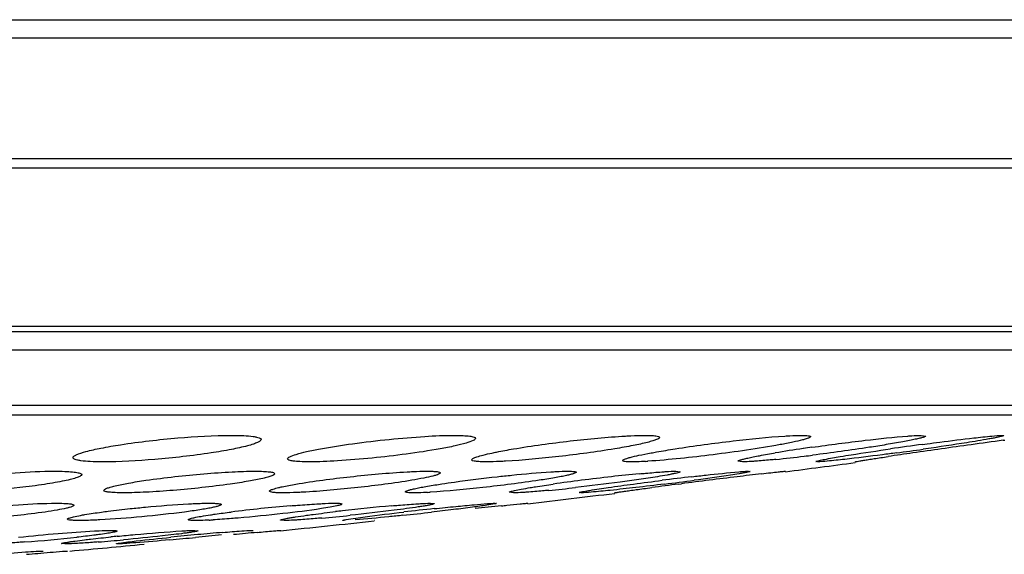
# Model space of a CAD drawing. Header units: millimetres. Extents: x 19266 to 21235, y -89 to 1237.
# Tile 27 of 74: x 19632 to 19661, y 665 to 680. Entities that reach past the tile are written whole.
import ezdxf

# ---------------------------------------------------------------- set-up
doc = ezdxf.new("R2010")
doc.units = ezdxf.units.MM
doc.header["$LTSCALE"] = 16.335
doc.layers.get('0').update_dxf_attribs({"linetype": 'CONTINUOUS'})
doc.layers.add('02___PRT_ALL_AXES', color=7, linetype='CONTINUOUS')

msp = doc.modelspace()

# ---------------------------------------------------------------- linework, layer by layer
at = {"color": 7, "linetype": 'Continuous'}
for p, q in [((19470.512, 680.333), (19702.561, 680.333)), ((19471.096, 679.8), (19701.976, 679.8)), ((19476.181, 676.269), (19696.892, 676.269)), ((19477.168, 676.001), (19696.036, 676.001)), ((19681.057, 671.36), (19492.016, 671.36)), ((19680.666, 671.198), (19492.406, 671.198)), ((19495.297, 670.677), (19677.776, 670.677)), ((19677.601, 670.662), (19495.471, 670.662)), ((19666.768, 669.045), (19506.305, 669.045)), ((19666.213, 668.763), (19506.86, 668.763))]:
    msp.add_line(p, q, dxfattribs=at)
for start, end in [(277.4734, 277.69883), (276.64201, 276.92211), (275.8451, 276.14674), (275.16699, 275.40548)]:
    msp.add_arc((19586.536, 1185.996), 523.333, start, end, dxfattribs=at)
at = {"layer": '02___PRT_ALL_AXES', "color": 7, "linetype": 'Continuous'}
for p, q in [((19658.579, 668.174), (19658.713, 668.155)), ((19658.615, 667.91), (19658.748, 667.927)), ((19660.945, 668.174), (19660.993, 668.167)), ((19660.976, 668.029), (19661.026, 668.036)), ((19658.716, 667.78), (19658.637, 667.769)), ((19653.348, 667.399), (19653.213, 667.418)), ((19655.542, 667.399), (19655.493, 667.406)), ((19656.648, 667.399), (19656.642, 667.4)), ((19651.398, 667.125), (19651.521, 667.11)), ((19653.528, 667.125), (19653.573, 667.12)), ((19654.602, 667.125), (19654.607, 667.125)), ((19644.505, 666.748), (19644.549, 666.755)), ((19651.474, 666.748), (19651.562, 666.76)), ((19646.643, 666.493), (19646.521, 666.508)), ((19648.617, 666.493), (19648.573, 666.499)), ((19649.612, 666.493), (19649.607, 666.494)), ((19644.218, 666.189), (19644.328, 666.176)), ((19646.112, 666.189), (19646.152, 666.184)), ((19647.067, 666.189), (19647.071, 666.188)), ((19639.938, 665.684), (19639.828, 665.696)), ((19641.692, 665.684), (19641.652, 665.688)), ((19642.576, 665.684), (19642.571, 665.684)), ((19637.323, 665.394), (19637.421, 665.384)), ((19638.99, 665.394), (19639.026, 665.39)), ((19639.831, 665.394), (19639.835, 665.394)), ((19632.851, 664.791), (19632.882, 664.788)), ((19633.518, 664.999), (19633.421, 665.009)), ((19633.593, 664.791), (19633.597, 664.791)), ((19635.061, 664.999), (19635.026, 665.003)), ((19635.839, 664.999), (19635.835, 665))]:
    msp.add_line(p, q, dxfattribs=at)
for centre, radius, start, end in [((19672.817, 562.556), 106.306, 97.67727, 98.18489), ((19694.546, 418.836), 251.444, 97.67246, 97.88847), ((19661.463, 624.615), 43.636, 98.3472, 99.4382), ((19663.728, 609.611), 58.81, 98.16432, 98.4079), ((19685.288, 480.467), 189.123, 98.1935, 98.41591), ((19643.748, 772.482), 105.766, 277.66564, 278.09232), ((19699.727, 380.619), 290.01, 98.03836, 98.20562), ((19703.48, 354.249), 316.645, 97.88582, 98.04358), ((19649.716, 681.07), 13.68, 273.3453, 273.5983), ((19649.488, 714.455), 47.232, 275.8814, 276.8864), ((19648.154, 725.632), 58.489, 276.8707, 277.11741), ((19655.544, 613.469), 53.834, 95.5569, 96.4315), ((19675.227, 487.246), 181.063, 96.76283, 96.98964), ((19655.317, 613.762), 53.516, 97.1743, 98.0673), ((19656.708, 603.047), 64.321, 96.42192, 97.2112), ((19664.041, 562.554), 105.117, 96.64973, 97.12766), ((19638.687, 766.529), 100.545, 277.07276, 277.5685), ((19691.437, 355.354), 313.948, 96.99694, 97.29698), ((19643.304, 681.552), 15.068, 273.1424, 273.4511), ((19642.649, 718.759), 52.436, 275.5021, 276.3674), ((19681.06, 435.926), 232.711, 97.30398, 97.49829), ((19643.911, 621.454), 44.819, 94.8498, 97.0827), ((19648.483, 605.764), 60.59, 96.48188, 96.67794), ((19648.809, 602.929), 63.443, 95.17914, 96.48572), ((19632.158, 772.369), 107.126, 276.0294, 276.48001), ((19655.632, 559.654), 106.975, 96.06486, 96.54313), ((19670.048, 442.777), 224.596, 96.0711, 96.26925), ((19636.883, 682.556), 16.882, 272.9265, 273.2941), ((19635.78, 724.57), 59.049, 275.10731, 275.91581), ((19645.732, 576.219), 89.439, 94.87293, 95.34209), ((19660.193, 440.151), 226.166, 95.34023, 95.51485), ((19628.991, 710.502), 45.57, 274.2253, 276.1445), ((19629.831, 724.424), 59.551, 274.49228, 275.2041), ((19641.14, 604.075), 61.45, 95.68497, 95.85825), ((19626.607, 772.644), 107.989, 275.3041, 275.70591), ((19647.418, 558.041), 107.695, 95.33495, 95.7562), ((19628.941, 749.673), 84.898, 275.67963, 276.1963)]:
    msp.add_arc(centre, radius, start, end, dxfattribs=at)
for points, knots in [([(19635.148, 667.9), (19635.705, 667.987), (19636.784, 668.108), (19637.869, 668.174), (19638.391, 668.174)], [0, 0, 0, 0, 0.519541, 1, 1, 1, 1]), ([(19639.258, 668.052), (19639.258, 668.036), (19639.223, 667.997), (19639.145, 667.959), (19639.02, 667.911), (19638.768, 667.839), (19638.355, 667.751), (19637.997, 667.691), (19637.796, 667.661)], [0, 0, 0, 0, 0.031202, 0.088381, 0.174975, 0.290605, 0.60134, 1, 1, 1, 1]), ([(19638.391, 668.174), (19638.513, 668.174), (19638.728, 668.17), (19638.974, 668.153), (19639.124, 668.127), (19639.199, 668.107), (19639.258, 668.077), (19639.258, 668.052)], [0, 0, 0, 0, 0.411658, 0.720009, 0.831471, 0.914018, 1, 1, 1, 1]), ([(19640.995, 667.78), (19641.308, 667.838), (19641.979, 667.941), (19643, 668.062), (19643.989, 668.145), (19644.62, 668.174), (19644.903, 668.174)], [0, 0, 0, 0, 0.242622, 0.518098, 0.784415, 1, 1, 1, 1]), ([(19645.534, 668.085), (19645.534, 668.073), (19645.51, 668.046), (19645.421, 667.998), (19645.223, 667.933), (19644.903, 667.856), (19644.648, 667.806), (19644.503, 667.78)], [0, 0, 0, 0, 0.031483, 0.08766, 0.28606, 0.594824, 1, 1, 1, 1]), ([(19644.903, 668.174), (19644.993, 668.174), (19645.147, 668.173), (19645.351, 668.154), (19645.466, 668.139), (19645.534, 668.103), (19645.534, 668.085)], [0, 0, 0, 0, 0.415064, 0.72259, 0.914297, 1, 1, 1, 1]), ([(19646.643, 667.777), (19647.194, 667.87), (19648.286, 668.018), (19649.383, 668.124), (19649.923, 668.155)], [0, 0, 0, 0, 0.508386, 1, 1, 1, 1]), ([(19650.922, 668.113), (19650.922, 668.101), (19650.888, 668.073), (19650.822, 668.045), (19650.709, 668.006), (19650.484, 667.946), (19650.112, 667.867), (19649.791, 667.81), (19649.609, 667.78)], [0, 0, 0, 0, 0.027006, 0.082105, 0.167596, 0.282902, 0.595325, 1, 1, 1, 1]), ([(19649.923, 668.155), (19649.977, 668.158), (19650.167, 668.168), (19650.358, 668.174), (19650.494, 668.174)], [0, 0, 0, 0, 0.283063, 1, 1, 1, 1]), ([(19650.494, 668.174), (19650.556, 668.174), (19650.661, 668.173), (19650.799, 668.161), (19650.877, 668.151), (19650.922, 668.126), (19650.922, 668.113)], [0, 0, 0, 0, 0.417605, 0.724214, 0.914481, 1, 1, 1, 1]), ([(19654.449, 667.902), (19653.798, 667.783), (19652.508, 667.602), (19651.213, 667.458), (19650.574, 667.417)], [0, 0, 0, 0, 0.508273, 1, 1, 1, 1]), ([(19651.376, 667.78), (19651.94, 667.868), (19653.01, 668.011), (19654.084, 668.122), (19654.591, 668.155)], [0, 0, 0, 0, 0.529607, 1, 1, 1, 1]), ([(19655.339, 668.137), (19655.339, 668.129), (19655.316, 668.111), (19655.272, 668.092), (19655.198, 668.066), (19655.047, 668.024), (19654.794, 667.967), (19654.575, 667.925), (19654.449, 667.902)], [0, 0, 0, 0, 0.025932, 0.07939, 0.162988, 0.276245, 0.587373, 1, 1, 1, 1]), ([(19654.591, 668.155), (19654.638, 668.158), (19654.8, 668.167), (19654.962, 668.174), (19655.077, 668.174)], [0, 0, 0, 0, 0.293079, 1, 1, 1, 1]), ([(19655.077, 668.174), (19655.115, 668.174), (19655.179, 668.173), (19655.263, 668.166), (19655.311, 668.16), (19655.339, 668.145), (19655.339, 668.137)], [0, 0, 0, 0, 0.419443, 0.724968, 0.914557, 1, 1, 1, 1]), ([(19655.376, 667.825), (19655.895, 667.899), (19656.83, 668.021), (19657.768, 668.124), (19658.186, 668.155)], [0, 0, 0, 0, 0.555998, 1, 1, 1, 1]), ([(19657.555, 667.902), (19657.391, 667.875), (19656.675, 667.762), (19655.956, 667.663), (19655.401, 667.594)], [0, 0, 0, 0, 0.228834, 1, 1, 1, 1]), ([(19658.713, 668.155), (19658.713, 668.146), (19658.678, 668.131), (19658.626, 668.112), (19658.526, 668.086), (19658.395, 668.056), (19658.227, 668.021), (19657.945, 667.968), (19657.717, 667.929), (19657.555, 667.902)], [0, 0, 0, 0, 0.021815, 0.074407, 0.158613, 0.273481, 0.417239, 0.587959, 1, 1, 1, 1]), ([(19658.186, 668.155), (19658.226, 668.158), (19658.357, 668.167), (19658.488, 668.174), (19658.579, 668.174)], [0, 0, 0, 0, 0.307627, 1, 1, 1, 1]), ([(19660.236, 668.012), (19660.127, 667.994), (19659.621, 667.912), (19659.114, 667.837), (19658.716, 667.78)], [0, 0, 0, 0, 0.215254, 1, 1, 1, 1]), ([(19658.748, 667.927), (19658.873, 667.944), (19659.328, 668.004), (19659.783, 668.061), (19660.115, 668.099)], [0, 0, 0, 0, 0.273968, 1, 1, 1, 1]), ([(19660.115, 668.099), (19660.293, 668.119), (19660.569, 668.147), (19660.846, 668.174), (19660.945, 668.174)], [0, 0, 0, 0, 0.64471, 1, 1, 1, 1]), ([(19660.993, 668.167), (19660.993, 668.162), (19660.97, 668.155), (19660.938, 668.144), (19660.873, 668.129), (19660.789, 668.111), (19660.68, 668.09), (19660.494, 668.056), (19660.343, 668.03), (19660.236, 668.012)], [0, 0, 0, 0, 0.019412, 0.069925, 0.15203, 0.264912, 0.407631, 0.578903, 1, 1, 1, 1]), ([(19633.758, 667.521), (19633.758, 667.536), (19633.791, 667.574), (19633.914, 667.636), (19634.183, 667.718), (19634.614, 667.812), (19634.955, 667.871), (19635.148, 667.9)], [0, 0, 0, 0, 0.031567, 0.088705, 0.290098, 0.600334, 1, 1, 1, 1]), ([(19637.796, 667.661), (19637.249, 667.578), (19636.194, 667.462), (19635.133, 667.399), (19634.626, 667.399)], [0, 0, 0, 0, 0.521497, 1, 1, 1, 1]), ([(19640.034, 667.488), (19640.034, 667.499), (19640.055, 667.525), (19640.139, 667.571), (19640.322, 667.633), (19640.622, 667.707), (19640.86, 667.755), (19640.995, 667.78)], [0, 0, 0, 0, 0.032044, 0.088319, 0.286169, 0.594313, 1, 1, 1, 1]), ([(19644.503, 667.78), (19643.843, 667.661), (19642.839, 667.534), (19641.557, 667.426), (19640.941, 667.399), (19640.665, 667.399)], [0, 0, 0, 0, 0.521012, 0.78568, 1, 1, 1, 1]), ([(19645.422, 667.459), (19645.422, 667.478), (19645.487, 667.514), (19645.592, 667.554), (19645.783, 667.607), (19645.928, 667.64), (19646.013, 667.658)], [0, 0, 0, 0, 0.087, 0.282308, 0.589118, 1, 1, 1, 1]), ([(19646.013, 667.658), (19646.059, 667.668), (19646.269, 667.711), (19646.479, 667.749), (19646.643, 667.777)], [0, 0, 0, 0, 0.222923, 1, 1, 1, 1]), ([(19649.609, 667.78), (19649.066, 667.691), (19648.002, 667.549), (19646.932, 667.447), (19646.409, 667.417)], [0, 0, 0, 0, 0.511824, 1, 1, 1, 1]), ([(19649.839, 667.436), (19649.839, 667.444), (19649.86, 667.461), (19649.901, 667.479), (19649.97, 667.504), (19650.111, 667.544), (19650.348, 667.598), (19650.553, 667.638), (19650.671, 667.66)], [0, 0, 0, 0, 0.026316, 0.079814, 0.163232, 0.276199, 0.586867, 1, 1, 1, 1]), ([(19650.671, 667.66), (19650.725, 667.67), (19650.959, 667.712), (19651.194, 667.751), (19651.376, 667.78)], [0, 0, 0, 0, 0.228949, 1, 1, 1, 1]), ([(19653.213, 667.418), (19653.213, 667.426), (19653.246, 667.441), (19653.296, 667.459), (19653.39, 667.484), (19653.514, 667.513), (19653.672, 667.546), (19653.939, 667.597), (19654.155, 667.635), (19654.308, 667.66)], [0, 0, 0, 0, 0.021929, 0.074372, 0.158295, 0.272825, 0.416312, 0.586955, 1, 1, 1, 1]), ([(19656.211, 667.554), (19656.316, 667.572), (19656.805, 667.651), (19657.296, 667.724), (19657.682, 667.78)], [0, 0, 0, 0, 0.213887, 1, 1, 1, 1]), ([(19657.856, 667.661), (19657.718, 667.642), (19657.214, 667.576), (19656.709, 667.512), (19656.343, 667.471)], [0, 0, 0, 0, 0.275111, 1, 1, 1, 1]), ([(19634.626, 667.399), (19634.503, 667.399), (19634.288, 667.403), (19634.043, 667.42), (19633.892, 667.446), (19633.818, 667.465), (19633.758, 667.496), (19633.758, 667.521)], [0, 0, 0, 0, 0.411715, 0.720038, 0.831499, 0.914035, 1, 1, 1, 1]), ([(19640.665, 667.399), (19640.575, 667.399), (19640.42, 667.4), (19640.217, 667.419), (19640.102, 667.434), (19640.034, 667.469), (19640.034, 667.488)], [0, 0, 0, 0, 0.415158, 0.72267, 0.914362, 1, 1, 1, 1]), ([(19645.85, 667.399), (19645.789, 667.399), (19645.684, 667.4), (19645.546, 667.412), (19645.468, 667.422), (19645.422, 667.447), (19645.422, 667.459)], [0, 0, 0, 0, 0.417726, 0.724341, 0.914543, 1, 1, 1, 1]), ([(19646.409, 667.417), (19646.356, 667.414), (19646.17, 667.405), (19645.984, 667.399), (19645.85, 667.399)], [0, 0, 0, 0, 0.282636, 1, 1, 1, 1]), ([(19650.1, 667.399), (19650.063, 667.399), (19649.998, 667.399), (19649.914, 667.407), (19649.866, 667.413), (19649.839, 667.428), (19649.839, 667.436)], [0, 0, 0, 0, 0.419654, 0.725243, 0.91471, 1, 1, 1, 1]), ([(19650.514, 667.414), (19650.474, 667.411), (19650.336, 667.404), (19650.198, 667.399), (19650.1, 667.399)], [0, 0, 0, 0, 0.289498, 1, 1, 1, 1]), ([(19653.73, 667.417), (19653.691, 667.415), (19653.564, 667.406), (19653.436, 667.399), (19653.348, 667.399)], [0, 0, 0, 0, 0.306911, 1, 1, 1, 1]), ([(19654.327, 667.471), (19654.272, 667.465), (19654.073, 667.446), (19653.874, 667.428), (19653.73, 667.417)], [0, 0, 0, 0, 0.27868, 1, 1, 1, 1]), ([(19655.493, 667.406), (19655.493, 667.407), (19655.499, 667.414), (19655.507, 667.415), (19655.513, 667.417)], [0, 0, 0, 0, 0.113581, 1, 1, 1, 1]), ([(19655.513, 667.417), (19655.541, 667.427), (19655.618, 667.445), (19655.85, 667.493), (19656.055, 667.528), (19656.211, 667.554)], [0, 0, 0, 0, 0.122054, 0.333135, 1, 1, 1, 1]), ([(19656.343, 667.471), (19656.172, 667.452), (19655.905, 667.425), (19655.638, 667.399), (19655.542, 667.399)], [0, 0, 0, 0, 0.643807, 1, 1, 1, 1]), ([(19656.642, 667.4), (19656.642, 667.401), (19656.65, 667.402), (19656.66, 667.406), (19656.682, 667.409), (19656.723, 667.417), (19656.797, 667.43), (19656.906, 667.447), (19657.045, 667.469), (19657.21, 667.494), (19657.401, 667.523), (19657.537, 667.543), (19657.608, 667.554)], [0, 0, 0, 0, 0.004612, 0.017374, 0.038341, 0.067487, 0.150093, 0.264079, 0.407934, 0.580039, 0.778199, 1, 1, 1, 1]), ([(19630.762, 666.964), (19631.196, 667.014), (19632.015, 667.087), (19632.837, 667.125), (19633.222, 667.125)], [0, 0, 0, 0, 0.530875, 1, 1, 1, 1]), ([(19633.222, 667.125), (19633.32, 667.125), (19633.494, 667.123), (19633.723, 667.111), (19633.883, 667.089), (19633.969, 667.069), (19633.995, 667.051)], [0, 0, 0, 0, 0.373975, 0.670759, 0.880133, 1, 1, 1, 1]), ([(19633.995, 667.051), (19633.997, 667.049), (19634.005, 667.043), (19634.011, 667.033), (19634.011, 667.026)], [0, 0, 0, 0, 0.306084, 1, 1, 1, 1]), ([(19635.89, 666.859), (19636.453, 666.941), (19637.294, 667.032), (19638.361, 667.107), (19638.861, 667.125), (19639.085, 667.125)], [0, 0, 0, 0, 0.532204, 0.790386, 1, 1, 1, 1]), ([(19639.659, 667.053), (19639.659, 667.041), (19639.625, 667.013), (19639.559, 666.985), (19639.447, 666.949), (19639.223, 666.894), (19638.855, 666.823), (19638.538, 666.774), (19638.359, 666.749)], [0, 0, 0, 0, 0.027377, 0.082699, 0.16856, 0.284293, 0.597064, 1, 1, 1, 1]), ([(19639.085, 667.125), (19639.167, 667.125), (19639.307, 667.124), (19639.493, 667.11), (19639.595, 667.097), (19639.659, 667.069), (19639.659, 667.053)], [0, 0, 0, 0, 0.416761, 0.725849, 0.917731, 1, 1, 1, 1]), ([(19640.276, 666.746), (19640.803, 666.837), (19641.888, 666.975), (19642.976, 667.076), (19643.533, 667.106)], [0, 0, 0, 0, 0.490052, 1, 1, 1, 1]), ([(19643.533, 667.106), (19643.589, 667.109), (19643.784, 667.119), (19643.98, 667.125), (19644.119, 667.125)], [0, 0, 0, 0, 0.285331, 1, 1, 1, 1]), ([(19644.509, 667.076), (19644.509, 667.068), (19644.488, 667.05), (19644.446, 667.031), (19644.376, 667.006), (19644.234, 666.968), (19643.995, 666.917), (19643.789, 666.88), (19643.67, 666.86)], [0, 0, 0, 0, 0.02728, 0.081323, 0.165078, 0.27823, 0.588788, 1, 1, 1, 1]), ([(19644.119, 667.125), (19644.175, 667.125), (19644.271, 667.125), (19644.397, 667.115), (19644.466, 667.107), (19644.509, 667.087), (19644.509, 667.076)], [0, 0, 0, 0, 0.419243, 0.727249, 0.918006, 1, 1, 1, 1]), ([(19646.165, 666.964), (19646.31, 666.98), (19646.835, 667.036), (19647.361, 667.083), (19647.743, 667.106)], [0, 0, 0, 0, 0.276285, 1, 1, 1, 1]), ([(19648.483, 667.095), (19648.483, 667.087), (19648.452, 667.069), (19648.401, 667.051), (19648.308, 667.025), (19648.185, 666.997), (19648.028, 666.965), (19647.763, 666.917), (19647.549, 666.883), (19647.398, 666.86)], [0, 0, 0, 0, 0.023344, 0.076439, 0.160917, 0.275736, 0.419246, 0.589575, 1, 1, 1, 1]), ([(19647.743, 667.106), (19647.792, 667.109), (19647.96, 667.119), (19648.127, 667.125), (19648.246, 667.125)], [0, 0, 0, 0, 0.295967, 1, 1, 1, 1]), ([(19648.246, 667.125), (19648.28, 667.125), (19648.338, 667.125), (19648.415, 667.119), (19648.457, 667.114), (19648.483, 667.102), (19648.483, 667.095)], [0, 0, 0, 0, 0.421142, 0.727896, 0.917931, 1, 1, 1, 1]), ([(19650.331, 667.05), (19650.392, 667.056), (19650.611, 667.076), (19650.83, 667.095), (19650.989, 667.106)], [0, 0, 0, 0, 0.278595, 1, 1, 1, 1]), ([(19651.521, 667.11), (19651.521, 667.105), (19651.502, 667.095), (19651.473, 667.084), (19651.417, 667.069), (19651.344, 667.052), (19651.25, 667.033), (19651.088, 667.002), (19650.957, 666.98), (19650.863, 666.965)], [0, 0, 0, 0, 0.022052, 0.073493, 0.155657, 0.268164, 0.410309, 0.580744, 1, 1, 1, 1]), ([(19650.989, 667.106), (19651.031, 667.109), (19651.168, 667.118), (19651.304, 667.125), (19651.398, 667.125)], [0, 0, 0, 0, 0.311178, 1, 1, 1, 1]), ([(19651.869, 666.964), (19652.006, 666.98), (19652.462, 667.032), (19652.919, 667.081), (19653.239, 667.108)], [0, 0, 0, 0, 0.301513, 1, 1, 1, 1]), ([(19653.25, 667.051), (19653.166, 667.037), (19652.727, 666.968), (19652.287, 666.907), (19651.93, 666.86)], [0, 0, 0, 0, 0.190238, 1, 1, 1, 1]), ([(19653.239, 667.108), (19653.271, 667.111), (19653.367, 667.118), (19653.464, 667.125), (19653.528, 667.125)], [0, 0, 0, 0, 0.333981, 1, 1, 1, 1]), ([(19653.572, 667.12), (19653.572, 667.118), (19653.563, 667.114), (19653.549, 667.109), (19653.523, 667.102), (19653.469, 667.09), (19653.376, 667.072), (19653.296, 667.058), (19653.25, 667.051)], [0, 0, 0, 0, 0.020369, 0.069839, 0.150121, 0.261183, 0.573088, 1, 1, 1, 1]), ([(19653.905, 667.05), (19653.997, 667.061), (19654.16, 667.08), (19654.37, 667.104), (19654.51, 667.118), (19654.58, 667.125), (19654.602, 667.125)], [0, 0, 0, 0, 0.396796, 0.70194, 0.905051, 1, 1, 1, 1]), ([(19634.011, 667.026), (19634.011, 667.008), (19633.96, 666.97), (19633.865, 666.934), (19633.704, 666.886), (19633.49, 666.838), (19633.224, 666.788), (19632.788, 666.718), (19632.44, 666.674), (19632.197, 666.647)], [0, 0, 0, 0, 0.027617, 0.084727, 0.173428, 0.292091, 0.438015, 0.607506, 1, 1, 1, 1]), ([(19634.659, 666.565), (19634.659, 666.577), (19634.691, 666.604), (19634.754, 666.631), (19634.859, 666.665), (19635.07, 666.719), (19635.418, 666.787), (19635.72, 666.834), (19635.89, 666.859)], [0, 0, 0, 0, 0.027654, 0.082849, 0.168392, 0.283695, 0.595956, 1, 1, 1, 1]), ([(19643.67, 666.86), (19643.147, 666.772), (19642.082, 666.638), (19641.013, 666.54), (19640.471, 666.511)], [0, 0, 0, 0, 0.494389, 1, 1, 1, 1]), ([(19647.398, 666.86), (19646.852, 666.777), (19645.791, 666.645), (19644.726, 666.542), (19644.211, 666.511)], [0, 0, 0, 0, 0.51692, 1, 1, 1, 1]), ([(19644.549, 666.755), (19644.672, 666.774), (19645.209, 666.852), (19645.749, 666.918), (19646.165, 666.964)], [0, 0, 0, 0, 0.228881, 1, 1, 1, 1]), ([(19650.863, 666.965), (19650.498, 666.905), (19649.699, 666.793), (19648.898, 666.695), (19648.464, 666.647)], [0, 0, 0, 0, 0.458775, 1, 1, 1, 1]), ([(19648.602, 666.511), (19648.637, 666.521), (19648.73, 666.539), (19649.002, 666.587), (19649.486, 666.659), (19650.191, 666.756), (19650.717, 666.824), (19650.998, 666.859)], [0, 0, 0, 0, 0.043995, 0.117446, 0.342952, 0.649186, 1, 1, 1, 1]), ([(19632.197, 666.647), (19631.774, 666.599), (19630.976, 666.529), (19630.175, 666.493), (19629.8, 666.493)], [0, 0, 0, 0, 0.531886, 1, 1, 1, 1]), ([(19635.233, 666.493), (19635.151, 666.493), (19635.011, 666.494), (19634.825, 666.509), (19634.723, 666.521), (19634.659, 666.549), (19634.659, 666.565)], [0, 0, 0, 0, 0.416864, 0.725935, 0.917781, 1, 1, 1, 1]), ([(19638.359, 666.749), (19637.805, 666.671), (19636.982, 666.582), (19635.938, 666.51), (19635.451, 666.493), (19635.233, 666.493)], [0, 0, 0, 0, 0.534372, 0.791235, 1, 1, 1, 1]), ([(19639.509, 666.542), (19639.509, 666.544), (19639.511, 666.553), (19639.52, 666.56), (19639.526, 666.564)], [0, 0, 0, 0, 0.182632, 1, 1, 1, 1]), ([(19639.898, 666.493), (19639.842, 666.493), (19639.747, 666.493), (19639.621, 666.503), (19639.552, 666.512), (19639.509, 666.531), (19639.509, 666.542)], [0, 0, 0, 0, 0.419456, 0.727498, 0.918107, 1, 1, 1, 1]), ([(19639.526, 666.564), (19639.553, 666.582), (19639.635, 666.61), (19639.718, 666.633), (19639.77, 666.645)], [0, 0, 0, 0, 0.368171, 1, 1, 1, 1]), ([(19639.77, 666.645), (19639.805, 666.654), (19639.972, 666.692), (19640.141, 666.723), (19640.276, 666.746)], [0, 0, 0, 0, 0.206634, 1, 1, 1, 1]), ([(19640.471, 666.511), (19640.417, 666.508), (19640.226, 666.499), (19640.035, 666.493), (19639.898, 666.493)], [0, 0, 0, 0, 0.284895, 1, 1, 1, 1]), ([(19643.483, 666.523), (19643.483, 666.531), (19643.512, 666.548), (19643.56, 666.566), (19643.648, 666.591), (19643.764, 666.617), (19643.911, 666.648), (19644.161, 666.694), (19644.363, 666.726), (19644.505, 666.748)], [0, 0, 0, 0, 0.023557, 0.076549, 0.160737, 0.275182, 0.418377, 0.588584, 1, 1, 1, 1]), ([(19643.721, 666.493), (19643.687, 666.493), (19643.629, 666.493), (19643.552, 666.499), (19643.51, 666.504), (19643.483, 666.516), (19643.483, 666.523)], [0, 0, 0, 0, 0.421348, 0.728176, 0.918103, 1, 1, 1, 1]), ([(19644.13, 666.506), (19644.09, 666.504), (19643.954, 666.497), (19643.818, 666.493), (19643.721, 666.493)], [0, 0, 0, 0, 0.291358, 1, 1, 1, 1]), ([(19646.521, 666.508), (19646.521, 666.513), (19646.538, 666.522), (19646.566, 666.533), (19646.618, 666.547), (19646.721, 666.572), (19646.897, 666.606), (19647.05, 666.632), (19647.138, 666.647)], [0, 0, 0, 0, 0.0223, 0.073721, 0.155732, 0.268028, 0.580273, 1, 1, 1, 1]), ([(19647.041, 666.511), (19647, 666.508), (19646.867, 666.5), (19646.735, 666.493), (19646.643, 666.493)], [0, 0, 0, 0, 0.31043, 1, 1, 1, 1]), ([(19647.676, 666.565), (19647.617, 666.559), (19647.406, 666.54), (19647.194, 666.522), (19647.041, 666.511)], [0, 0, 0, 0, 0.278619, 1, 1, 1, 1]), ([(19647.138, 666.647), (19647.187, 666.655), (19647.41, 666.691), (19647.633, 666.724), (19647.807, 666.748)], [0, 0, 0, 0, 0.223301, 1, 1, 1, 1]), ([(19648.573, 666.498), (19648.573, 666.501), (19648.587, 666.506), (19648.595, 666.509), (19648.602, 666.511)], [0, 0, 0, 0, 0.28209, 1, 1, 1, 1]), ([(19651.067, 666.749), (19650.787, 666.714), (19650.258, 666.651), (19649.542, 666.57), (19649.007, 666.519), (19648.719, 666.493), (19648.617, 666.493)], [0, 0, 0, 0, 0.344359, 0.648417, 0.876168, 1, 1, 1, 1]), ([(19649.607, 666.493), (19649.607, 666.495), (19649.616, 666.495), (19649.627, 666.499), (19649.652, 666.502), (19649.683, 666.508), (19649.724, 666.514), (19649.796, 666.525), (19649.906, 666.541), (19650.063, 666.562), (19650.249, 666.588), (19650.462, 666.616), (19650.612, 666.636), (19650.692, 666.647)], [0, 0, 0, 0, 0.004579, 0.01748, 0.038714, 0.068236, 0.105991, 0.151851, 0.26695, 0.411637, 0.583893, 0.781007, 1, 1, 1, 1]), ([(19630.845, 666.03), (19631.283, 666.078), (19632.09, 666.147), (19632.899, 666.189), (19633.268, 666.189)], [0, 0, 0, 0, 0.544651, 1, 1, 1, 1]), ([(19633.268, 666.189), (19633.341, 666.189), (19633.467, 666.188), (19633.635, 666.177), (19633.724, 666.166), (19633.784, 666.145), (19633.784, 666.131)], [0, 0, 0, 0, 0.41816, 0.728688, 0.92103, 1, 1, 1, 1]), ([(19637.137, 666.17), (19637.195, 666.173), (19637.398, 666.182), (19637.6, 666.189), (19637.745, 666.189)], [0, 0, 0, 0, 0.287904, 1, 1, 1, 1]), ([(19637.745, 666.189), (19637.795, 666.189), (19637.88, 666.188), (19637.995, 666.18), (19638.055, 666.174), (19638.095, 666.159), (19638.095, 666.15)], [0, 0, 0, 0, 0.420626, 0.729851, 0.921325, 1, 1, 1, 1]), ([(19640.889, 666.169), (19640.941, 666.172), (19641.116, 666.182), (19641.291, 666.189), (19641.414, 666.189)], [0, 0, 0, 0, 0.299263, 1, 1, 1, 1]), ([(19641.414, 666.189), (19641.445, 666.189), (19641.497, 666.189), (19641.567, 666.184), (19641.604, 666.18), (19641.628, 666.171), (19641.628, 666.165)], [0, 0, 0, 0, 0.422601, 0.730381, 0.920802, 1, 1, 1, 1]), ([(19644.328, 666.177), (19644.328, 666.171), (19644.303, 666.163), (19644.268, 666.151), (19644.198, 666.136), (19644.108, 666.119), (19643.992, 666.099), (19643.794, 666.068), (19643.634, 666.046), (19643.52, 666.03)], [0, 0, 0, 0, 0.020155, 0.071564, 0.154613, 0.268397, 0.41181, 0.583059, 1, 1, 1, 1]), ([(19643.786, 666.169), (19643.831, 666.172), (19643.975, 666.181), (19644.119, 666.189), (19644.218, 666.189)], [0, 0, 0, 0, 0.315197, 1, 1, 1, 1]), ([(19644.329, 666.03), (19644.538, 666.052), (19644.926, 666.092), (19645.447, 666.142), (19645.832, 666.173), (19646.038, 666.189), (19646.112, 666.189)], [0, 0, 0, 0, 0.352603, 0.653471, 0.876042, 1, 1, 1, 1]), ([(19646.152, 666.184), (19646.152, 666.18), (19646.128, 666.177), (19646.117, 666.172), (19646.105, 666.17)], [0, 0, 0, 0, 0.266836, 1, 1, 1, 1]), ([(19646.839, 666.169), (19646.891, 666.174), (19646.967, 666.181), (19647.043, 666.189), (19647.067, 666.189)], [0, 0, 0, 0, 0.685876, 1, 1, 1, 1]), ([(19632.942, 665.932), (19632.4, 665.854), (19631.578, 665.771), (19630.529, 665.701), (19630.026, 665.684), (19629.801, 665.684)], [0, 0, 0, 0, 0.52094, 0.785683, 1, 1, 1, 1]), ([(19633.784, 666.131), (19633.784, 666.123), (19633.763, 666.104), (19633.721, 666.087), (19633.65, 666.063), (19633.507, 666.028), (19633.268, 665.982), (19633.06, 665.949), (19632.942, 665.932)], [0, 0, 0, 0, 0.027289, 0.081511, 0.165508, 0.278974, 0.590051, 1, 1, 1, 1]), ([(19633.973, 665.834), (19634.016, 665.842), (19634.221, 665.877), (19634.426, 665.907), (19634.588, 665.929)], [0, 0, 0, 0, 0.212814, 1, 1, 1, 1]), ([(19637.022, 665.932), (19636.605, 665.877), (19635.779, 665.789), (19634.95, 665.723), (19634.54, 665.702)], [0, 0, 0, 0, 0.505222, 1, 1, 1, 1]), ([(19634.588, 665.929), (19634.653, 665.938), (19634.934, 665.975), (19635.216, 666.007), (19635.432, 666.03)], [0, 0, 0, 0, 0.233244, 1, 1, 1, 1]), ([(19635.432, 666.03), (19635.58, 666.046), (19636.147, 666.102), (19636.716, 666.147), (19637.137, 666.17)], [0, 0, 0, 0, 0.261296, 1, 1, 1, 1]), ([(19638.095, 666.15), (19638.095, 666.141), (19638.064, 666.123), (19638.013, 666.105), (19637.92, 666.08), (19637.798, 666.053), (19637.643, 666.025), (19637.381, 665.982), (19637.17, 665.952), (19637.022, 665.932)], [0, 0, 0, 0, 0.023941, 0.077491, 0.162473, 0.277675, 0.421447, 0.591744, 1, 1, 1, 1]), ([(19637.776, 665.849), (19637.822, 665.856), (19638.025, 665.885), (19638.228, 665.912), (19638.385, 665.932)], [0, 0, 0, 0, 0.226891, 1, 1, 1, 1]), ([(19641.026, 666.03), (19640.651, 665.973), (19639.841, 665.873), (19639.03, 665.792), (19638.594, 665.756)], [0, 0, 0, 0, 0.464627, 1, 1, 1, 1]), ([(19640.122, 666.113), (19640.191, 666.119), (19640.446, 666.14), (19640.702, 666.159), (19640.889, 666.169)], [0, 0, 0, 0, 0.270855, 1, 1, 1, 1]), ([(19640.588, 665.836), (19640.652, 665.844), (19640.935, 665.882), (19641.218, 665.917), (19641.437, 665.942)], [0, 0, 0, 0, 0.226204, 1, 1, 1, 1]), ([(19641.628, 666.165), (19641.628, 666.16), (19641.612, 666.149), (19641.584, 666.139), (19641.534, 666.124), (19641.432, 666.1), (19641.26, 666.067), (19641.111, 666.043), (19641.026, 666.03)], [0, 0, 0, 0, 0.023943, 0.075964, 0.158217, 0.270642, 0.582403, 1, 1, 1, 1]), ([(19643.52, 666.03), (19643.398, 666.014), (19642.847, 665.942), (19642.295, 665.88), (19641.866, 665.836)], [0, 0, 0, 0, 0.222269, 1, 1, 1, 1]), ([(19642.028, 665.756), (19642.12, 665.769), (19642.591, 665.832), (19643.062, 665.888), (19643.442, 665.932)], [0, 0, 0, 0, 0.195928, 1, 1, 1, 1]), ([(19643.082, 666.113), (19643.147, 666.119), (19643.381, 666.14), (19643.616, 666.158), (19643.786, 666.169)], [0, 0, 0, 0, 0.277767, 1, 1, 1, 1]), ([(19646.105, 666.17), (19646.026, 666.153), (19645.808, 666.121), (19645.404, 666.065), (19644.864, 665.999), (19644.463, 665.952), (19644.248, 665.928)], [0, 0, 0, 0, 0.12873, 0.353257, 0.652718, 1, 1, 1, 1]), ([(19646.294, 666.113), (19646.348, 666.119), (19646.53, 666.138), (19646.712, 666.157), (19646.839, 666.169)], [0, 0, 0, 0, 0.296999, 1, 1, 1, 1]), ([(19633.595, 665.723), (19633.595, 665.729), (19633.613, 665.744), (19633.63, 665.75), (19633.642, 665.755)], [0, 0, 0, 0, 0.327405, 1, 1, 1, 1]), ([(19633.945, 665.684), (19633.895, 665.684), (19633.81, 665.684), (19633.695, 665.692), (19633.635, 665.699), (19633.595, 665.714), (19633.595, 665.723)], [0, 0, 0, 0, 0.420917, 0.73022, 0.921482, 1, 1, 1, 1]), ([(19633.642, 665.755), (19633.683, 665.771), (19633.794, 665.799), (19633.905, 665.821), (19633.973, 665.834)], [0, 0, 0, 0, 0.390492, 1, 1, 1, 1]), ([(19634.54, 665.702), (19634.483, 665.699), (19634.285, 665.69), (19634.087, 665.684), (19633.945, 665.684)], [0, 0, 0, 0, 0.287489, 1, 1, 1, 1]), ([(19637.128, 665.708), (19637.128, 665.713), (19637.146, 665.724), (19637.176, 665.735), (19637.23, 665.751), (19637.34, 665.776), (19637.525, 665.81), (19637.685, 665.835), (19637.776, 665.849)], [0, 0, 0, 0, 0.023621, 0.075646, 0.158097, 0.270862, 0.582911, 1, 1, 1, 1]), ([(19637.342, 665.684), (19637.312, 665.684), (19637.259, 665.684), (19637.189, 665.689), (19637.153, 665.693), (19637.128, 665.702), (19637.128, 665.708)], [0, 0, 0, 0, 0.422773, 0.730632, 0.920986, 1, 1, 1, 1]), ([(19637.745, 665.696), (19637.706, 665.694), (19637.572, 665.688), (19637.437, 665.684), (19637.342, 665.684)], [0, 0, 0, 0, 0.293444, 1, 1, 1, 1]), ([(19638.594, 665.756), (19638.528, 665.75), (19638.281, 665.73), (19638.034, 665.713), (19637.853, 665.702)], [0, 0, 0, 0, 0.27104, 1, 1, 1, 1]), ([(19639.828, 665.696), (19639.828, 665.701), (19639.851, 665.709), (19639.884, 665.72), (19639.95, 665.734), (19640.034, 665.751), (19640.144, 665.77), (19640.33, 665.799), (19640.481, 665.821), (19640.588, 665.836)], [0, 0, 0, 0, 0.02031, 0.071621, 0.154432, 0.267931, 0.411095, 0.582239, 1, 1, 1, 1]), ([(19640.358, 665.702), (19640.314, 665.699), (19640.174, 665.691), (19640.034, 665.684), (19639.938, 665.684)], [0, 0, 0, 0, 0.314443, 1, 1, 1, 1]), ([(19641.036, 665.756), (19640.973, 665.75), (19640.747, 665.731), (19640.521, 665.713), (19640.358, 665.702)], [0, 0, 0, 0, 0.277908, 1, 1, 1, 1]), ([(19641.652, 665.688), (19641.652, 665.692), (19641.674, 665.695), (19641.685, 665.7), (19641.696, 665.702)], [0, 0, 0, 0, 0.268216, 1, 1, 1, 1]), ([(19641.696, 665.702), (19641.713, 665.706), (19641.824, 665.727), (19641.935, 665.742), (19642.028, 665.756)], [0, 0, 0, 0, 0.161565, 1, 1, 1, 1]), ([(19643.41, 665.836), (19643.273, 665.821), (19642.807, 665.773), (19642.342, 665.728), (19642.013, 665.702)], [0, 0, 0, 0, 0.29603, 1, 1, 1, 1]), ([(19632.162, 665.193), (19632.547, 665.236), (19633.288, 665.306), (19634.03, 665.361), (19634.386, 665.379)], [0, 0, 0, 0, 0.521404, 1, 1, 1, 1]), ([(19634.386, 665.379), (19634.433, 665.381), (19634.589, 665.389), (19634.745, 665.394), (19634.854, 665.394)], [0, 0, 0, 0, 0.299283, 1, 1, 1, 1]), ([(19635.044, 665.375), (19635.044, 665.371), (19635.029, 665.363), (19635.005, 665.355), (19634.96, 665.343), (19634.87, 665.325), (19634.717, 665.299), (19634.584, 665.28), (19634.508, 665.27)], [0, 0, 0, 0, 0.022505, 0.073869, 0.15584, 0.268264, 0.580768, 1, 1, 1, 1]), ([(19634.854, 665.394), (19634.881, 665.394), (19634.928, 665.394), (19634.99, 665.39), (19635.022, 665.387), (19635.044, 665.38), (19635.044, 665.375)], [0, 0, 0, 0, 0.42436, 0.733281, 0.923805, 1, 1, 1, 1]), ([(19635.053, 665.222), (19635.226, 665.239), (19635.854, 665.299), (19636.482, 665.352), (19636.938, 665.379)], [0, 0, 0, 0, 0.27612, 1, 1, 1, 1]), ([(19637.42, 665.384), (19637.421, 665.38), (19637.398, 665.374), (19637.368, 665.364), (19637.305, 665.353), (19637.225, 665.339), (19637.121, 665.324), (19636.945, 665.3), (19636.803, 665.282), (19636.702, 665.27)], [0, 0, 0, 0, 0.019373, 0.070429, 0.153308, 0.267069, 0.410602, 0.582116, 1, 1, 1, 1]), ([(19636.938, 665.379), (19636.96, 665.38), (19637.039, 665.385), (19637.118, 665.388), (19637.175, 665.391)], [0, 0, 0, 0, 0.277948, 1, 1, 1, 1]), ([(19637.175, 665.391), (19637.189, 665.391), (19637.238, 665.393), (19637.288, 665.394), (19637.323, 665.394)], [0, 0, 0, 0, 0.290908, 1, 1, 1, 1]), ([(19638.135, 665.335), (19638.32, 665.351), (19638.605, 665.372), (19638.891, 665.394), (19638.99, 665.394)], [0, 0, 0, 0, 0.651784, 1, 1, 1, 1]), ([(19639.144, 665.335), (19639.305, 665.35), (19639.512, 665.37), (19639.741, 665.388), (19639.809, 665.394), (19639.831, 665.394)], [0, 0, 0, 0, 0.703022, 0.906769, 1, 1, 1, 1]), ([(19632.348, 665.056), (19632.289, 665.051), (19632.069, 665.036), (19631.85, 665.022), (19631.69, 665.014)], [0, 0, 0, 0, 0.27102, 1, 1, 1, 1]), ([(19633.421, 665.009), (19633.421, 665.013), (19633.442, 665.019), (19633.47, 665.028), (19633.529, 665.039), (19633.604, 665.052), (19633.702, 665.067), (19633.868, 665.09), (19634.002, 665.107), (19634.097, 665.118)], [0, 0, 0, 0, 0.019497, 0.07044, 0.153076, 0.266552, 0.409841, 0.58126, 1, 1, 1, 1]), ([(19634.508, 665.27), (19634.461, 665.264), (19634.248, 665.236), (19634.034, 665.212), (19633.868, 665.194)], [0, 0, 0, 0, 0.222416, 1, 1, 1, 1]), ([(19634.495, 665.056), (19634.439, 665.051), (19634.238, 665.036), (19634.037, 665.022), (19633.892, 665.014)], [0, 0, 0, 0, 0.277884, 1, 1, 1, 1]), ([(19634.097, 665.118), (19634.155, 665.125), (19634.412, 665.155), (19634.669, 665.183), (19634.868, 665.203)], [0, 0, 0, 0, 0.225888, 1, 1, 1, 1]), ([(19636.589, 665.118), (19636.257, 665.087), (19635.811, 665.047), (19635.301, 665.011), (19635.125, 664.999), (19635.061, 664.999)], [0, 0, 0, 0, 0.653995, 0.875846, 1, 1, 1, 1]), ([(19635.065, 665.014), (19635.081, 665.017), (19635.179, 665.033), (19635.278, 665.045), (19635.361, 665.056)], [0, 0, 0, 0, 0.161381, 1, 1, 1, 1]), ([(19636.702, 665.27), (19636.593, 665.257), (19636.104, 665.201), (19635.614, 665.153), (19635.232, 665.118)], [0, 0, 0, 0, 0.222228, 1, 1, 1, 1]), ([(19635.361, 665.056), (19635.443, 665.066), (19635.861, 665.116), (19636.28, 665.159), (19636.617, 665.193)], [0, 0, 0, 0, 0.19591, 1, 1, 1, 1]), ([(19631.463, 664.695), (19631.765, 664.72), (19632.17, 664.752), (19632.633, 664.782), (19632.794, 664.791), (19632.851, 664.791)], [0, 0, 0, 0, 0.653572, 0.876045, 1, 1, 1, 1]), ([(19632.391, 664.695), (19632.502, 664.704), (19632.855, 664.734), (19633.207, 664.764), (19633.448, 664.782)], [0, 0, 0, 0, 0.316211, 1, 1, 1, 1]), ([(19633.448, 664.782), (19633.467, 664.783), (19633.515, 664.786), (19633.563, 664.791), (19633.593, 664.791)], [0, 0, 0, 0, 0.384584, 1, 1, 1, 1]), ([(19633.892, 665.014), (19633.853, 665.012), (19633.729, 665.005), (19633.604, 664.999), (19633.518, 664.999)], [0, 0, 0, 0, 0.314453, 1, 1, 1, 1]), ([(19635.026, 665.003), (19635.026, 665.006), (19635.046, 665.008), (19635.055, 665.012), (19635.065, 665.014)], [0, 0, 0, 0, 0.264294, 1, 1, 1, 1])]:
    msp.add_open_spline(points, degree=3, knots=knots, dxfattribs=at)

doc.saveas('drawing.dxf')
